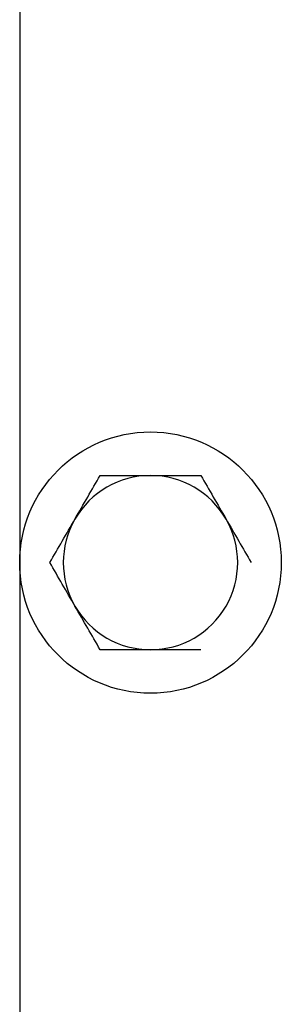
# Model space of a CAD drawing. Header units: inches. Extents: x 0 to 29700, y -16 to 21000.
# Tile 137 of 256: x 9067 to 9112, y 16764 to 16933. Entities that reach past the tile are written whole.
import ezdxf

# ---------------------------------------------------------------- set-up
doc = ezdxf.new("R2010")
doc.units = ezdxf.units.IN
doc.layers.add('254', color=7, linetype='Continuous', true_color=0xffffff)

msp = doc.modelspace()

# ---------------------------------------------------------------- linework, layer by layer
at = {"layer": '254', "color": 2, "linetype": 'Continuous', "lineweight": 25}
msp.add_line((9066.751, 17393.694), (9066.751, 16503.694), dxfattribs=at)
msp.add_circle((9089.251, 16839.694), 22.5, dxfattribs=at)
for start, end in [(90, 150), (30, 90), (150, 210), (330, 30), (210, 270), (270, 330)]:
    msp.add_arc((9089.251, 16839.694), 15, start, end, dxfattribs=at)
for points in [[(9076.26, 16847.194), (9077.73, 16849.74), (9079.177, 16852.246), (9080.59, 16854.694)], [(9080.59, 16854.694), (9083.392, 16854.694), (9086.317, 16854.694), (9089.251, 16854.694)], [(9089.251, 16854.694), (9092.182, 16854.694), (9095.09, 16854.694), (9097.911, 16854.694)], [(9097.911, 16854.694), (9099.328, 16852.24), (9100.766, 16849.749), (9102.241, 16847.194)], [(9071.93, 16839.694), (9073.347, 16842.147), (9074.785, 16844.638), (9076.26, 16847.194)], [(9102.241, 16847.194), (9103.711, 16844.648), (9105.158, 16842.141), (9106.571, 16839.694)], [(9076.26, 16832.194), (9074.79, 16834.74), (9073.343, 16837.246), (9071.93, 16839.694)], [(9080.59, 16824.694), (9079.174, 16827.147), (9077.736, 16829.638), (9076.26, 16832.194)], [(9089.251, 16824.694), (9086.317, 16824.694), (9083.392, 16824.694), (9080.59, 16824.694)], [(9097.911, 16824.694), (9095.09, 16824.694), (9092.182, 16824.694), (9089.251, 16824.694)]]:
    msp.add_open_spline(points, degree=3, dxfattribs=at)

doc.saveas('drawing.dxf')
